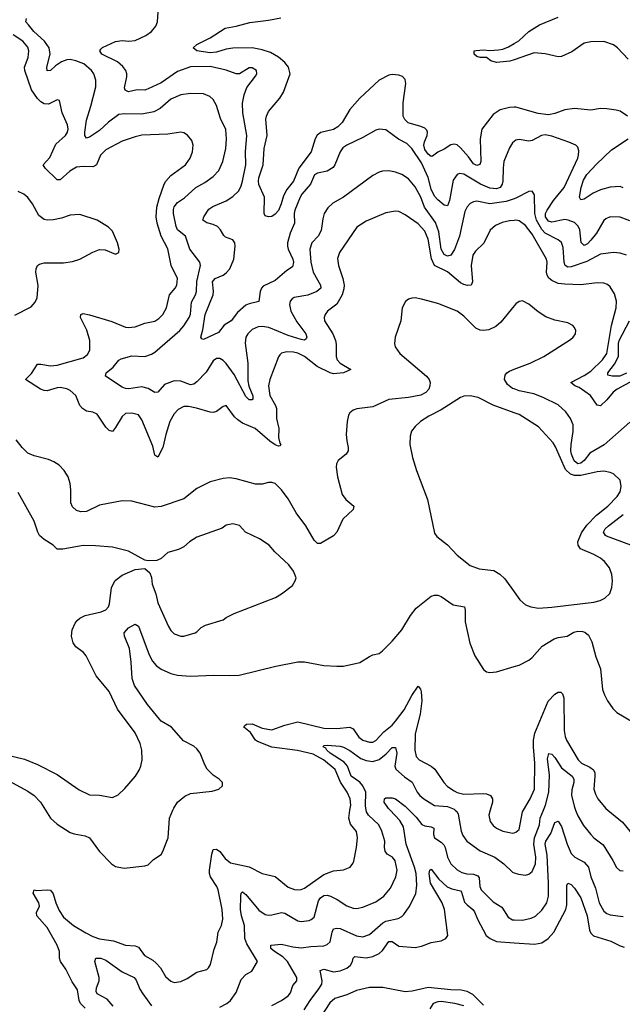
# Model space of a CAD drawing. Header units: inches. Extents: x 1934316 to 2140091, y 524953 to 667329.
# Tile 234 of 256: x 2026960 to 2030664, y 618806 to 624862. Entities that reach past the tile are written whole.
import ezdxf

# ---------------------------------------------------------------- set-up
doc = ezdxf.new("R2010")
doc.units = ezdxf.units.IN
doc.header["$MEASUREMENT"] = 0
for name, color, linetype in [('C0621', 7, 'Continuous'), ('C0622', 7, 'Continuous'), ('C0631', 7, 'Continuous'), ('C0632', 7, 'Continuous')]:
    doc.layers.add(name, color=color, linetype=linetype)

msp = doc.modelspace()

# ---------------------------------------------------------------- linework, layer by layer
at = {"layer": 'C0621', "color": 5}
for points, elevation in [([(2027362, 618782), (2027334, 618810), (2027325.5, 618830), (2027315.6, 618895.6), (2027283.2, 618943.2), (2027242.9, 619022.9), (2027210.6, 619070), (2027205.2, 619090), (2027205, 619130), (2027189.9, 619170), (2027130, 619277.7), (2027066, 619350), (2027063.2, 619370), (2027082, 619410), (2027078.5, 619430), (2027043.8, 619490), (2027049.3, 619510), (2027066, 619506), (2027130, 619510.2), (2027150, 619507), (2027166.3, 619486.3), (2027181.4, 619430), (2027203.4, 619383.4), (2027230, 619342), (2027290, 619290.1), (2027366.4, 619246.4), (2027410, 619222.8), (2027450, 619208.3), (2027536.9, 619196.9), (2027610, 619170.2), (2027670, 619166), (2027690, 619157.7), (2027726.6, 619106.6), (2027777.8, 619077.8), (2027799.8, 619059.8), (2027824.7, 619030), (2027857, 618977), (2027890, 618948.7), (2027910, 618940.3), (2027950, 618946), (2027990, 618964.9), (2028050, 619003.6), (2028110, 619020.3), (2028121.6, 619030), (2028132.4, 619050), (2028155.8, 619144.2), (2028171.5, 619188.5), (2028179.3, 619250), (2028201.4, 619290), (2028208.2, 619330), (2028204, 619390), (2028179.6, 619510), (2028171.6, 619530), (2028133.8, 619590), (2028127.3, 619610), (2028126.4, 619630), (2028140.5, 619730), (2028150, 619757.3), (2028170, 619759.7), (2028190, 619746), (2028222.5, 619702.5), (2028256.4, 619676.4), (2028371.3, 619651.3), (2028450, 619611.1), (2028530, 619591.4), (2028610, 619526.5), (2028650, 619512.2), (2028670, 619510.2), (2028690, 619511.2), (2028710, 619520.2), (2028830, 619605), (2028890, 619626.7), (2028950, 619634), (2028990.9, 619649.1), (2029008.7, 619671.3), (2029014.3, 619685.7), (2029029.8, 619770), (2029035.7, 619830), (2029030, 619869.3), (2028993.9, 619913.9), (2028982.5, 619950), (2028990.3, 620000)], 280), ([(2027119.3, 620000), (2027150.2, 619950.2), (2027190, 619914.3), (2027270, 619863.2), (2027294.2, 619854.2), (2027361.8, 619841.8), (2027389.5, 619829.5), (2027450, 619745.3), (2027524.9, 619670), (2027550, 619653.4), (2027603.4, 619643.4), (2027730, 619657.6), (2027750, 619664.4), (2027782.9, 619697.1), (2027830, 619726.4), (2027838.8, 619741.2), (2027872.8, 619830), (2027881.8, 619950), (2027901.6, 620000)], 320), ([(2028190, 618787.5), (2028234, 618810), (2028256.2, 618830), (2028290, 618877.7), (2028321.6, 618958.4), (2028350, 618988.7), (2028386.6, 619010), (2028422.7, 619070), (2028356.9, 619176.9), (2028343.4, 619210), (2028341.9, 619290), (2028323.7, 619350), (2028317.9, 619390), (2028318.7, 619470), (2028322.4, 619490), (2028330, 619498.4), (2028350, 619481.7), (2028430, 619384.7), (2028470, 619358.6), (2028490, 619354.4), (2028510, 619356.5), (2028570, 619370.2), (2028590, 619365.8), (2028670, 619319.2), (2028690, 619315.2), (2028738.5, 619321.5), (2028752.7, 619327.3), (2028770, 619342.6), (2028797.8, 619442.2), (2028810, 619461.4), (2028830, 619474.3), (2028850, 619477), (2028871.3, 619471.3), (2028911.3, 619451.3), (2028970, 619411.4), (2029010, 619396.9), (2029030, 619395.8), (2029070, 619404.2), (2029150, 619437.1), (2029199.2, 619470), (2029238.8, 619521.2), (2029272.7, 619590), (2029279.4, 619630), (2029267.5, 619687.5), (2029250.9, 619710), (2029219.7, 619730), (2029207.2, 619747.2), (2029203.2, 619770), (2029204.4, 619810), (2029186.8, 619870), (2029168.4, 619910), (2029104.9, 619970), (2029092.3, 619990), (2029090.8, 620000)], 260), ([(2028510, 618798.4), (2028569.7, 618830), (2028610, 618858.6), (2028624, 618876), (2028639.4, 618920.6), (2028664.4, 618950), (2028663.1, 618970), (2028606.2, 619070), (2028577.9, 619097.9), (2028525.6, 619130), (2028502.9, 619150), (2028504.5, 619170), (2028570, 619176.6), (2028639, 619159), (2028690, 619153.6), (2028750, 619161.9), (2028830, 619164.7), (2028850, 619173.8), (2028869.1, 619190.9), (2028880.6, 619250), (2028890, 619270.2), (2028910, 619274.8), (2028930, 619271.4), (2029030, 619228), (2029070, 619221.8), (2029110, 619235.4), (2029192.3, 619307.7), (2029210, 619316.6), (2029285.7, 619334.3), (2029310, 619346.5), (2029321.9, 619358.1), (2029354.2, 619405.8), (2029394.6, 619485.4), (2029401, 619539), (2029396.7, 619610), (2029387, 619650), (2029335.2, 619790), (2029318.3, 619898.3), (2029295.9, 619935.9), (2029236.4, 620000)], 240), ([(2029354.7, 620000), (2029396.6, 619956.6), (2029432.4, 619912.4), (2029450, 619903.3), (2029490, 619898), (2029506, 619890), (2029504.3, 619850), (2029509.4, 619830), (2029550, 619804.1), (2029567.3, 619787.3), (2029576.2, 619770), (2029590.2, 619710), (2029611.1, 619670), (2029650, 619632.9), (2029677.5, 619617.5), (2029708.3, 619608.3), (2029750, 619605.7), (2029775.7, 619595.7), (2029783.7, 619583.7), (2029788, 619530), (2029796.2, 619510), (2029870, 619436.5), (2029923.5, 619403.5), (2029962.5, 619342.6), (2029990, 619324.9), (2030000, 619324.8)], 240), ([(2029637.7, 620000), (2029648.5, 619990), (2029655, 619975), (2029673.5, 619870), (2029683.7, 619843.7), (2029708.9, 619808.9), (2029790.1, 619750.1), (2029879.6, 619710), (2029934.9, 619670), (2029990, 619619.5), (2030000, 619615.5)], 260), ([(2029852.5, 620000), (2029844, 619970), (2029851.8, 619930), (2029870, 619904.9), (2029890, 619888.8), (2029930, 619871.8), (2029970, 619861.7), (2029990, 619859.5), (2030000, 619861.6)], 280), ([(2028708.7, 618771.3), (2028745.5, 618830), (2028799.8, 618900.2), (2028816.6, 618930), (2028819.4, 618950), (2028806.4, 619013.6), (2028830, 619022.2), (2028890, 619004.8), (2028930, 619010.8), (2028970, 619028.5), (2028993.3, 619046.7), (2029005.9, 619070), (2029010, 619090.4), (2029021.1, 619099), (2029090, 619092.7), (2029130, 619100.8), (2029170, 619118.1), (2029190, 619136.1), (2029230, 619191.3), (2029250, 619192.3), (2029290, 619164.1), (2029390, 619156), (2029430, 619163.3), (2029490, 619186), (2029550, 619196.3), (2029579.7, 619210), (2029590.8, 619230), (2029571.8, 619390), (2029557.2, 619430), (2029485.8, 619550), (2029477.2, 619610), (2029481.6, 619630), (2029490, 619637), (2029536.4, 619576.4), (2029587.9, 619527.9), (2029615.4, 619515.4), (2029670, 619503.9), (2029676.1, 619496.1), (2029695.1, 619435.1), (2029710, 619417.2), (2029745.2, 619390), (2029755.3, 619375.3), (2029773.2, 619330), (2029826.7, 619230), (2029851.5, 619210), (2029890, 619191.5), (2030000, 619183.7)], 220), ([(2027535, 618795), (2027497.4, 618837.4), (2027436.8, 618870), (2027430, 618885.1), (2027432.2, 618907.8), (2027448.4, 618950), (2027448.2, 618970), (2027422, 619070), (2027429.2, 619090), (2027458, 619090), (2027490, 619077.3), (2027590, 619005.2), (2027663.1, 618970), (2027675.3, 618955.3), (2027698.3, 618898.3), (2027716.3, 618870), (2027770, 618796.9)], 260), ([(2029810, 618801), (2029745.5, 618865.5), (2029710, 618885.3), (2029672.8, 618892.8), (2029610, 618894.1), (2029470, 618909.4), (2029372.6, 618887.4), (2029330, 618882.3), (2029191.7, 618908.3), (2029110.1, 618909.9), (2029030, 618891.7), (2028970, 618864.9), (2028897.5, 618842.5), (2028865.9, 618814.1), (2028810, 618726.3)], 220), ([(2029690, 618796.4), (2029635.1, 618810), (2029550, 618823), (2029530, 618821.6), (2029500.9, 618810), (2029481, 618779)], 240)]:
    msp.add_lwpolyline(points, dxfattribs=dict(at, elevation=elevation))
at = {"layer": 'C0622', "color": 5}
for points, elevation in [([(2030000, 623761.1), (2029950, 623744.3), (2029850, 623728.8), (2029770, 623745.5), (2029750, 623742.4), (2029730, 623731), (2029710, 623711.1), (2029696.5, 623683.5), (2029662.9, 623530), (2029632, 623448), (2029610, 623414.8), (2029590, 623408), (2029570, 623418.9), (2029550.5, 623450), (2029536.6, 623556.6), (2029515, 623615), (2029447.8, 623710), (2029425.3, 623770), (2029390, 623833.3), (2029350, 623883.5), (2029310, 623910.9), (2029270, 623925.1), (2029230, 623932.4), (2029190, 623931.1), (2029170, 623924), (2029130, 623903), (2028950.4, 623770), (2028885.4, 623734.6), (2028854.7, 623705.3), (2028831.4, 623670), (2028822.8, 623637.2), (2028814.1, 623565.9), (2028794.7, 623530), (2028756.5, 623490), (2028743.2, 623450), (2028750.1, 623370), (2028764.8, 623310), (2028809.3, 623230), (2028811.1, 623210), (2028787.4, 623190), (2028731.7, 623168.3), (2028647.2, 623152.8), (2028634.6, 623145.4), (2028622.4, 623130), (2028619.3, 623110), (2028626, 623070), (2028663.1, 623003.1), (2028719, 622930), (2028726, 622910), (2028720.7, 622899.3), (2028710, 622891.3), (2028690, 622895.8), (2028610, 622919.9), (2028492.1, 622968), (2028450, 622975.6), (2028426.3, 622973.7), (2028390, 622956.8), (2028362, 622930), (2028349.2, 622910), (2028346.5, 622873.5), (2028363.2, 622750), (2028361.5, 622641.5), (2028368.8, 622608.8), (2028392.3, 622547.7), (2028393.7, 622530), (2028390, 622524.5), (2028370, 622524.7), (2028350, 622544.4), (2028279.4, 622679.4), (2028230, 622747.9), (2028210, 622766.7), (2028190, 622777.5), (2028170, 622779), (2028150, 622764.5), (2028105.8, 622694.2), (2028050, 622634.8), (2028030, 622620.3), (2028010, 622616.8), (2027950, 622639.4), (2027910, 622641.3), (2027850, 622618.4), (2027809.1, 622570.9), (2027790, 622569.8), (2027750, 622594.3), (2027710, 622604.9), (2027631.9, 622591.9), (2027610, 622594.2), (2027590, 622601.7), (2027487.3, 622670), (2027491.8, 622690), (2027535.1, 622724.9), (2027570, 622768), (2027584.1, 622775.9), (2027650, 622794.7), (2027730, 622791.1), (2027770, 622804.1), (2027790, 622816.5), (2027945.2, 622950), (2027970, 622979.3), (2028002.4, 623030), (2028009.9, 623050.1), (2028015.8, 623124.2), (2028041.5, 623170), (2028046.8, 623190), (2028048.5, 623251.5), (2028072.4, 623350), (2028066.8, 623370), (2028005.7, 623450), (2027979.8, 623530), (2027929.3, 623570), (2027921.3, 623590), (2027905.2, 623670), (2027905.6, 623694.4), (2027910, 623711.8), (2027930, 623737.8), (2027974.2, 623765.8), (2028042.4, 623830), (2028098.3, 623861.7), (2028150, 623898), (2028184.6, 623935.4), (2028209.8, 623990), (2028226.6, 624070), (2028232, 624130), (2028226.5, 624186.5), (2028194.7, 624254.7), (2028170, 624334.5), (2028150, 624372.4), (2028129.6, 624390), (2028090, 624406), (2028010, 624408.9), (2027950, 624399.8), (2027890, 624374.4), (2027823.4, 624316.6), (2027784.6, 624295.4), (2027710, 624281.1), (2027604.3, 624284.3), (2027570, 624278.5), (2027507, 624233), (2027450, 624179.8), (2027390, 624139.3), (2027370, 624133.6), (2027360.9, 624150), (2027360.6, 624170), (2027370, 624244.9), (2027397.1, 624330), (2027427.5, 624450), (2027427.9, 624490), (2027415, 624530), (2027402.4, 624550), (2027354.2, 624590), (2027306.3, 624610), (2027270, 624616.6), (2027250, 624615.9), (2027217.1, 624602.9), (2027180.5, 624579.5), (2027150, 624550.8), (2027130, 624548), (2027127.1, 624570), (2027148.5, 624650), (2027141, 624690), (2027112.7, 624730), (2027046.4, 624790), (2027014, 624830), (2026998.7, 624850), (2027001.2, 624870)], 260), ([(2030000, 624113.4), (2029990, 624105.6), (2029970, 624074), (2029936.5, 623990), (2029931, 623950), (2029930.2, 623870), (2029926.5, 623850), (2029913.6, 623830), (2029890, 623821.4), (2029850, 623826.1), (2029792.9, 623850), (2029690, 623912.7), (2029664, 623916), (2029649.5, 623910.5), (2029625.4, 623874.6), (2029601, 623750), (2029590, 623717), (2029570, 623721.3), (2029530, 623754), (2029510, 623777.8), (2029490, 623820.4), (2029470, 623890.8), (2029430, 623981), (2029370, 624069.8), (2029340, 624100), (2029287.8, 624127.8), (2029210, 624184.4), (2029170, 624189.7), (2029150, 624183.5), (2029070, 624138.7), (2028970, 624090.8), (2028946.7, 624073.3), (2028929.1, 624050), (2028897.7, 623970), (2028886, 623954), (2028850, 623929.8), (2028790, 623919.3), (2028771.8, 623908.2), (2028746.8, 623850), (2028695.1, 623790), (2028684.5, 623770), (2028651.3, 623690), (2028647.7, 623670), (2028649.5, 623610), (2028622.2, 623550), (2028606.8, 623490), (2028606, 623470), (2028611.3, 623450), (2028638.9, 623390), (2028643, 623370), (2028636.9, 623343.1), (2028601.2, 623318.8), (2028530, 623258.3), (2028457.3, 623222.7), (2028446, 623210), (2028438.8, 623190), (2028430.2, 623129.8), (2028370, 623115.2), (2028350, 623106), (2028299.2, 623060.8), (2028259.1, 623010), (2028216.5, 622983.5), (2028181.8, 622938.2), (2028090, 622895.1), (2028079, 622899), (2028072.7, 622910), (2028085, 622955), (2028100.8, 623050), (2028148.5, 623170), (2028152.1, 623192.1), (2028145.3, 623250), (2028161.7, 623270), (2028210, 623291.5), (2028230, 623305.1), (2028251, 623329), (2028276.9, 623390), (2028284.8, 623470), (2028281.7, 623490), (2028270, 623507.6), (2028225.6, 623525.6), (2028214.3, 623534.3), (2028194.7, 623570), (2028176.9, 623590), (2028150, 623603.4), (2028110, 623612.4), (2028085.1, 623630), (2028091.1, 623650), (2028122.9, 623697.1), (2028147.2, 623712.8), (2028230, 623749.2), (2028270, 623774.2), (2028306.8, 623810), (2028320.5, 623839.5), (2028330.3, 623869.7), (2028349.3, 623970), (2028348.7, 624050), (2028355.8, 624150), (2028331.7, 624290), (2028330.5, 624349.5), (2028340.4, 624399.6), (2028355.5, 624444.5), (2028410, 624514.8), (2028417.6, 624530), (2028415.6, 624550), (2028390, 624567.3), (2028370, 624567.3), (2028310.4, 624529.6), (2028290, 624529.6), (2028230, 624552.4), (2028130, 624574.4), (2028010, 624571.9), (2027930, 624544.7), (2027830, 624474.3), (2027750, 624437), (2027729.8, 624429.8), (2027682, 624430), (2027630, 624418.3), (2027607.9, 624427.9), (2027604.1, 624444.1), (2027619.3, 624510), (2027618.8, 624530), (2027612, 624550), (2027594.5, 624574.5), (2027562.2, 624602.2), (2027464.7, 624650), (2027453.3, 624670), (2027458.9, 624681.1), (2027468.8, 624691.2), (2027550, 624727.6), (2027590, 624734), (2027630.2, 624730.2), (2027670, 624734.7), (2027735.7, 624764.3), (2027770, 624790.2), (2027797.2, 624822.8), (2027806.4, 624850), (2027810.9, 624909.1)], 240), ([(2030000, 624324), (2029970, 624322.5), (2029912.9, 624307.2), (2029870, 624279.8), (2029799.7, 624190), (2029790.1, 624130), (2029793.6, 623990), (2029788.2, 623971.8), (2029770, 623965.9), (2029750, 623975.2), (2029719, 624019), (2029670, 624074.6), (2029650, 624092.3), (2029630, 624097.4), (2029610, 624091.7), (2029570, 624065), (2029530, 624048.4), (2029496.5, 624023.5), (2029490, 624021.1), (2029470, 624035.4), (2029450, 624063.7), (2029444.5, 624090), (2029448.5, 624111.5), (2029465, 624150), (2029467.1, 624170), (2029462, 624182), (2029450, 624195.3), (2029426.2, 624206.2), (2029348.6, 624228.6), (2029328.1, 624248.1), (2029318, 624270), (2029317.7, 624350), (2029334.6, 624470), (2029330, 624495.1), (2029313.5, 624513.5), (2029290, 624521.5), (2029250, 624525), (2029230, 624520.7), (2029170, 624489.8), (2029050, 624378.9), (2028990, 624310.8), (2028942.5, 624230), (2028916.2, 624203.8), (2028890, 624186.7), (2028811.2, 624168.8), (2028788.7, 624151.3), (2028776.6, 624130), (2028751.9, 624050), (2028675.2, 623950), (2028644, 623870), (2028602.2, 623817.8), (2028581.7, 623778.3), (2028568.2, 623730), (2028550, 623689.7), (2028530, 623665.6), (2028510, 623652.3), (2028490, 623649.2), (2028470, 623655.3), (2028462.7, 623670), (2028464.7, 623770), (2028430, 623849.6), (2028427.3, 623870), (2028429.3, 623890), (2028455.8, 623970), (2028463.6, 624070), (2028480.7, 624150), (2028472.1, 624250), (2028476.4, 624270), (2028490, 624297.1), (2028560, 624380), (2028582.7, 624417.3), (2028623, 624530), (2028612.1, 624570), (2028590, 624599.3), (2028550, 624632.8), (2028501.1, 624661.1), (2028450, 624676.9), (2028390, 624688.4), (2028270, 624687.9), (2028230, 624681.8), (2028170, 624662.4), (2028130, 624658.4), (2028049.3, 624670), (2028027, 624690), (2028049.3, 624710), (2028130, 624751.7), (2028222.7, 624810), (2028290, 624821.8), (2028374.1, 624845.9), (2028490, 624859.1), (2028566.1, 624873.9)], 220), ([(2030000, 623628.2), (2029970, 623625.8), (2029926.1, 623613.9), (2029884.4, 623595.6), (2029851.7, 623568.3), (2029812.1, 623487.9), (2029761.6, 623438.4), (2029746.1, 623413.9), (2029735.4, 623350), (2029743, 623250), (2029734.6, 623230), (2029712.8, 623227.2), (2029690, 623232.6), (2029670, 623244.7), (2029590, 623310.8), (2029509.6, 623349.6), (2029490.9, 623390.9), (2029470, 623511.6), (2029450, 623562), (2029410, 623607.1), (2029330, 623662.8), (2029290, 623682), (2029270, 623685.3), (2029210, 623674.5), (2029090, 623622.4), (2029033.2, 623586.8), (2028926.4, 623430), (2028913.9, 623393.9), (2028918.8, 623350), (2028946.8, 623270), (2028953.8, 623230), (2028952.4, 623207.6), (2028941.7, 623170), (2028910, 623112.3), (2028851.2, 623068.8), (2028837, 623050), (2028831.8, 623030), (2028834.6, 623010), (2028884.2, 622930), (2028902, 622890), (2028906.4, 622866.4), (2028904.8, 622790), (2028912.1, 622770), (2028930.2, 622750), (2028996, 622710), (2028950.4, 622690), (2028890, 622684), (2028868.1, 622690), (2028789.3, 622729.4), (2028710, 622789.9), (2028670, 622810.3), (2028642.9, 622817.1), (2028601.2, 622818.8), (2028570, 622810.9), (2028559.1, 622800.9), (2028550, 622789.4), (2028496.9, 622650), (2028488.5, 622610), (2028498.5, 622550), (2028532.8, 622490), (2028538, 622470), (2028538.9, 622410), (2028552.1, 622347.9), (2028551.4, 622291.4), (2028558.2, 622258.2), (2028564.4, 622250), (2028559, 622241), (2028550, 622238.9), (2028530, 622247.5), (2028497.2, 622270), (2028408.5, 622348.5), (2028330, 622380.8), (2028300.1, 622400.1), (2028280, 622420), (2028230, 622489.3), (2028210, 622482.7), (2028170, 622451.3), (2028150, 622447.1), (2028130, 622447.7), (2028046.8, 622473.2), (2027997.5, 622482.5), (2027970, 622482.2), (2027934.7, 622465.3), (2027910, 622438), (2027882.2, 622390), (2027857.5, 622310), (2027840.1, 622230), (2027810, 622172), (2027790, 622184), (2027779.3, 622239.3), (2027710, 622402), (2027690, 622431), (2027650, 622442.4), (2027610, 622439.2), (2027590, 622422.4), (2027550, 622354), (2027530.4, 622330), (2027510, 622335.1), (2027490, 622355.8), (2027435.6, 622435.6), (2027410, 622447.6), (2027370, 622454.4), (2027347.2, 622470), (2027329.8, 622490), (2027305.5, 622550), (2027270, 622581.6), (2027250, 622591.6), (2027210, 622599), (2027190, 622597.4), (2027130, 622579.3), (2027110, 622581.6), (2027088.6, 622590), (2026996, 622650), (2027033.8, 622686.2), (2027070, 622742.6), (2027090, 622744.5), (2027150, 622732.6), (2027190, 622736.6), (2027350, 622782.7), (2027377.9, 622802.1), (2027391.1, 622830), (2027390.4, 622890), (2027372.4, 622952.4), (2027334, 623030), (2027335.1, 623050), (2027350, 623054.7), (2027390, 623047.8), (2027526, 623006), (2027610, 622971.8), (2027630, 622969.3), (2027670, 622974), (2027730, 622994.7), (2027790, 623008), (2027816, 623024), (2027839.8, 623050), (2027862, 623090), (2027881.1, 623170), (2027916.1, 623210), (2027926.8, 623230), (2027930.7, 623270), (2027891, 623351), (2027870, 623453.6), (2027830.8, 623530.8), (2027805.3, 623610), (2027799.3, 623650), (2027803.4, 623710), (2027817, 623763), (2027848.1, 623850), (2027859.3, 623870), (2027890, 623903.2), (2027979.7, 623970), (2028008.6, 624010), (2028023.1, 624050), (2028025.3, 624070), (2028026, 624090), (2028019, 624119), (2027991.9, 624151.9), (2027970, 624166), (2027950, 624171), (2027870, 624157.8), (2027711.7, 624151.7), (2027670, 624141.6), (2027590, 624114.8), (2027490, 624062.7), (2027456.9, 624030), (2027432.3, 623970), (2027419.4, 623960.6), (2027410, 623956.8), (2027350, 623959.6), (2027310, 623955.3), (2027268.9, 623931.1), (2027210, 623877.8), (2027190, 623878.2), (2027117.7, 623950), (2027105.1, 623970), (2027144.6, 624015.4), (2027182.6, 624097.4), (2027241.8, 624150), (2027253.4, 624170), (2027257.3, 624190), (2027255.1, 624215.1), (2027222, 624290), (2027205.2, 624365.2), (2027190, 624369.4), (2027136.5, 624343.5), (2027110, 624344.5), (2027090, 624356.8), (2027070, 624378.3), (2027033.7, 624430), (2026992.2, 624550), (2026989, 624570), (2027012.1, 624630), (2027016.5, 624670), (2027010, 624693.7), (2026980.3, 624730), (2026919.3, 624770)], 280), ([(2030000, 624616.3), (2029972.9, 624607.1), (2029890, 624599.8), (2029855.1, 624610), (2029830, 624629.6), (2029790, 624629.6), (2029770, 624635.1), (2029752.7, 624650), (2029754, 624670), (2029766.2, 624673.8), (2029810, 624676.5), (2029850, 624672.3), (2029903.5, 624676.5), (2029930, 624680.9), (2029964.1, 624695.9), (2030000, 624716.8)], 180), ([(2026930, 623045.6), (2027030, 623095.6), (2027055.8, 623124.2), (2027068.2, 623151.8), (2027073.4, 623226.6), (2027059.9, 623310), (2027060.5, 623330), (2027069, 623350), (2027081.5, 623358.5), (2027110, 623367.1), (2027230, 623366), (2027285.8, 623374.2), (2027329.9, 623390.1), (2027410, 623433.4), (2027450, 623447.9), (2027486.4, 623446.4), (2027550, 623419.1), (2027569, 623430), (2027571.2, 623450), (2027560.5, 623490), (2027530, 623562), (2027506.1, 623586.1), (2027435.6, 623630), (2027330, 623665), (2027270, 623660.3), (2027217.5, 623642.5), (2027167.7, 623632.3), (2027130, 623629.9), (2027110, 623633.5), (2027077.7, 623657.7), (2027038, 623730), (2027010, 623768.5), (2026986, 623790), (2026950, 623805.8)], 320), ([(2030000, 623103), (2029917.1, 623002.8), (2029885.8, 622974.2), (2029844.7, 622955.3), (2029810, 622949.9), (2029790, 622951.6), (2029764.4, 622964.4), (2029690, 623039.3), (2029649.7, 623070), (2029530, 623116), (2029430, 623143.5), (2029390, 623150.9), (2029370, 623149.7), (2029350, 623144.2), (2029331.3, 623128.7), (2029311.4, 623090), (2029303.5, 623010), (2029267.8, 622910), (2029264.3, 622870), (2029267.7, 622850), (2029297.2, 622810), (2029461.6, 622670), (2029477.1, 622650), (2029483.5, 622630), (2029481.9, 622610), (2029474.1, 622590), (2029457.4, 622570), (2029426.8, 622553.2), (2029350, 622538.7), (2029230, 622525.9), (2029130, 622481.1), (2029031.4, 622468.6), (2029010, 622460.5), (2028990, 622443.7), (2028982, 622430), (2028972.9, 622390), (2028967.1, 622310), (2028970, 622271.3), (2028979.7, 622230), (2028978.5, 622210), (2028967.4, 622190), (2028916.9, 622150), (2028907.7, 622130), (2028905.9, 622110), (2028913.3, 622050), (2028941.9, 621941.9), (2028964.8, 621910), (2029014.6, 621870), (2029008.9, 621850), (2028946, 621790), (2028909.6, 621710.4), (2028890, 621688.4), (2028810, 621640.3), (2028790, 621640.3), (2028770, 621660.3), (2028719.2, 621750), (2028659.1, 621830), (2028610, 621914.8), (2028569.8, 621970), (2028530, 622008.7), (2028510, 622014.8), (2028490, 622014.6), (2028450, 622004.6), (2028410, 622005), (2028290, 622039), (2028250, 622044.4), (2028210, 622041.2), (2028130, 622018.8), (2028050, 621978), (2027970, 621914.4), (2027830, 621867.3), (2027790, 621863.7), (2027650, 621900.3), (2027590, 621903.1), (2027450, 621876.5), (2027370, 621837.3), (2027335.3, 621835.3), (2027310, 621842.7), (2027285, 621865), (2027275.6, 621890), (2027274.7, 621970), (2027269.7, 622010), (2027257.2, 622050), (2027232.6, 622090), (2027202.2, 622122.2), (2027170, 622143.1), (2027137.3, 622157.3), (2027050, 622178.8), (2027010, 622195.3), (2026975.3, 622230), (2026938.8, 622278.8)], 320), ([(2030000, 622591), (2029990, 622594.8), (2029957.5, 622617.5), (2029939.8, 622650), (2029944.5, 622675.5), (2029954.6, 622690), (2029970, 622701.2), (2030000, 622712.6)], 320), ([(2030000, 622443.9), (2029870.9, 622490.9), (2029777.7, 622537.7), (2029730, 622549.4), (2029690, 622546.6), (2029670, 622538), (2029550, 622462), (2029475.9, 622424.1), (2029424, 622390), (2029390, 622359.3), (2029368.6, 622331.4), (2029359.9, 622300.1), (2029358, 622250), (2029374.9, 622170), (2029399.1, 622090), (2029467.7, 621910), (2029510, 621704.7), (2029523.4, 621683.4), (2029590, 621633), (2029650, 621568.2), (2029730, 621506), (2029785.1, 621485.1), (2029873.6, 621473.6), (2029912.3, 621452.3), (2029942.6, 621422.6), (2030000, 621342.8)], 340), ([(2026810, 620355.8), (2026990, 620314.2), (2027070, 620280.8), (2027190, 620218.9), (2027326.1, 620126.1), (2027390, 620093.4), (2027450, 620092.4), (2027530, 620078.4), (2027564.9, 620095.1), (2027606.5, 620133.5), (2027672.3, 620210), (2027694.5, 620245.5), (2027704.5, 620270), (2027712.3, 620310), (2027711.8, 620370), (2027700.7, 620410), (2027670, 620476), (2027561.2, 620621.2), (2027509.7, 620730), (2027430, 620826.6), (2027369.8, 620949.8), (2027351.8, 620970), (2027305.5, 621005.5), (2027288.8, 621028.8), (2027279.2, 621070), (2027282.7, 621110), (2027300.9, 621150), (2027313.3, 621166.7), (2027330, 621181.3), (2027363, 621197), (2027461, 621219), (2027490, 621232.4), (2027506, 621250), (2027513, 621270), (2027524.2, 621370), (2027547.2, 621412.8), (2027590, 621445.5), (2027670, 621480.7), (2027730, 621486.8), (2027759.5, 621459.5), (2027770.4, 621430.4), (2027774.3, 621390), (2027797.3, 621330), (2027810, 621276), (2027874.8, 621130), (2027890, 621104.7), (2027910, 621084.7), (2027950, 621071), (2027970, 621071), (2028038, 621090), (2028050, 621096), (2028076.5, 621123.5), (2028102.5, 621137.5), (2028210, 621171), (2028230, 621186), (2028278, 621210), (2028531.9, 621308.1), (2028569.3, 621330.7), (2028637.5, 621382.5), (2028654, 621410), (2028659, 621430), (2028644, 621470), (2028614, 621510), (2028529, 621590), (2028494, 621630), (2028434, 621670), (2028348.7, 621710), (2028312.1, 621752.1), (2028270, 621762), (2028230, 621754), (2028205.4, 621734.6), (2028050, 621679.3), (2028004.7, 621650), (2027970, 621619), (2027936.8, 621603.2), (2027870, 621585.2), (2027830, 621549), (2027804, 621536), (2027750, 621533.2), (2027730, 621537.2), (2027630, 621592.7), (2027530, 621618), (2027426.8, 621626.8), (2027350, 621627.3), (2027224.7, 621604.7), (2027190, 621605.1), (2027166, 621630), (2027110, 621664.2), (2027082.9, 621690), (2027071.8, 621710), (2027050, 621777.2), (2026950, 621953.2)], 340), ([(2027901.6, 620000), (2027906.8, 620013.2), (2027931.1, 620050), (2027974.5, 620085.5), (2028010, 620102.6), (2028143.5, 620116.5), (2028184, 620130), (2028206, 620150), (2028206, 620170), (2028186.6, 620190), (2028150, 620214.8), (2028113, 620253), (2028098.1, 620278.1), (2028069.9, 620349.9), (2028050, 620376.4), (2028030, 620392.8), (2027967.3, 620427.3), (2027893.6, 620510), (2027830, 620547.3), (2027818.8, 620558.8), (2027745.5, 620650), (2027666.6, 620766.6), (2027650.8, 620810.8), (2027645.8, 620910), (2027634.3, 620994.3), (2027603.9, 621070), (2027602.6, 621090), (2027630, 621120.8), (2027670, 621144.6), (2027691.2, 621131.2), (2027755.8, 620955.8), (2027777.4, 620917.4), (2027799.8, 620890), (2027830, 620866.9), (2027890, 620840.4), (2027930.1, 620830.1), (2028010, 620824.1), (2028151.2, 620831.2), (2028250, 620827.6), (2028310, 620830.3), (2028534.6, 620885.4), (2028670, 620911.5), (2028711.6, 620911.6), (2028830, 620890.2), (2028910, 620885.2), (2028950, 620886.3), (2029050, 620907.7), (2029110, 620946), (2029130, 620956), (2029170, 620964), (2029190, 620980.5), (2029250, 621039.3), (2029310, 621108.4), (2029363, 621197), (2029396.8, 621243.2), (2029490, 621316), (2029510, 621322.7), (2029530, 621322), (2029550, 621313.8), (2029624.1, 621264.1), (2029693.4, 621250), (2029698.8, 621230), (2029699.1, 621159.1), (2029726.4, 621026.4), (2029757.1, 620950), (2029810, 620866), (2029830, 620850.8), (2029850, 620846), (2029890, 620850.6), (2030000, 620882.9)], 320), ([(2028990.3, 620000), (2028995, 620030), (2028990.5, 620070), (2028972.5, 620110), (2028932.9, 620172.9), (2028900.2, 620250), (2028827.3, 620310), (2028763.9, 620343.9), (2028667.8, 620367.8), (2028510, 620388.4), (2028422.3, 620422.3), (2028408.9, 620430), (2028377.9, 620477.9), (2028337.4, 620510), (2028341.8, 620518.2), (2028354.5, 620530), (2028390, 620531.7), (2028450, 620504.5), (2028510, 620494.1), (2028590, 620522), (2028670, 620542.5), (2028830, 620504.6), (2028910, 620501.5), (2028990, 620510.1), (2029010, 620500.6), (2029045.2, 620450), (2029070, 620430.2), (2029110, 620419.2), (2029130, 620419.1), (2029150, 620428.1), (2029198.7, 620481.3), (2029250, 620523.9), (2029270, 620547.9), (2029323, 620617), (2029370, 620705.4), (2029410, 620763.8), (2029424.7, 620744.7), (2029428.7, 620728.7), (2029432.1, 620672.1), (2029422.7, 620590), (2029390, 620469), (2029388.3, 620368.3), (2029396.9, 620330), (2029414.6, 620310), (2029490, 620270.2), (2029512.7, 620252.7), (2029566.5, 620170), (2029590, 620145.6), (2029630, 620118), (2029650, 620107.9), (2029690, 620098.5), (2029810, 620103.5), (2029830, 620100.6), (2029853.4, 620090), (2029865.3, 620070), (2029866.7, 620050), (2029852.5, 620000)], 280), ([(2029090.8, 620000), (2029086.7, 620026.7), (2029086.9, 620110), (2029069.9, 620150), (2029051.6, 620171.6), (2028997.4, 620210), (2028974.1, 620270), (2028955.4, 620295.3), (2028868.2, 620350), (2028847.2, 620370), (2028841.7, 620381.7), (2028826, 620390), (2028830, 620397.1), (2028850, 620399.7), (2028930, 620393.4), (2028950, 620387.8), (2028990, 620366.6), (2029057.8, 620317.8), (2029090, 620305.4), (2029130, 620299.9), (2029170, 620312.2), (2029213.6, 620346.4), (2029250, 620385.2), (2029270, 620386), (2029277.8, 620350), (2029265.8, 620270), (2029271.8, 620251.8), (2029325.8, 620205.8), (2029373.1, 620173.1), (2029403.2, 620110), (2029419.3, 620090), (2029443.2, 620070), (2029510, 620029.4), (2029590, 620022), (2029630, 620007.1), (2029637.7, 620000)], 260), ([(2026468.4, 620000), (2026430, 620043.2), (2026378.2, 620090), (2026330, 620118.1), (2026230, 620141.7), (2026214.5, 620150), (2026201, 620170), (2026183, 620250), (2026191.1, 620308.9), (2026198.7, 620321.3), (2026211.2, 620328.8), (2026250, 620325.2), (2026350, 620303.5), (2026630, 620256), (2026672.6, 620232.6), (2026770, 620198.9), (2026830, 620201.3), (2026870, 620193.1), (2027010, 620116.6), (2027050.1, 620090.1), (2027088.4, 620050), (2027119.3, 620000)], 320), ([(2029236.4, 620000), (2029227.1, 620010), (2029199.7, 620050), (2029202, 620070), (2029210, 620076.4), (2029250, 620076.9), (2029270, 620068.9), (2029330, 620025.6), (2029354.7, 620000)], 240)]:
    msp.add_lwpolyline(points, dxfattribs=dict(at, elevation=elevation))
at = {"layer": 'C0631', "color": 5}
for points, elevation in [([(2030000, 619861.6), (2030010, 619863.7), (2030030, 619882), (2030051.6, 619990), (2030057.3, 620000)], 280), ([(2030000, 619615.5), (2030025.4, 619605.4), (2030070, 619600.2), (2030090, 619606.5), (2030110, 619623.1), (2030130.4, 619669.6), (2030132.7, 619710), (2030120.6, 619790), (2030124, 619830), (2030155.6, 619910), (2030159.7, 619950), (2030180.5, 620000)], 260), ([(2030377.2, 620000), (2030390, 619965.7), (2030425.7, 619905.7), (2030470.3, 619850), (2030489.5, 619829.5), (2030546.3, 619786.3), (2030606.2, 619690), (2030627.5, 619647.5), (2030649.1, 619629.1), (2030670, 619627)], 260), ([(2030575, 620000), (2030665.4, 619925.4), (2030710.4, 619870), (2030730, 619855.3), (2030746, 619850), (2030770, 619851.7), (2030810, 619872.7), (2030887.2, 619930), (2030950, 619956.6), (2031018.9, 620000)], 280), ([(2030000, 619324.8), (2030050, 619324), (2030103.5, 619336.5), (2030130, 619347.5), (2030170, 619384.4), (2030200.2, 619430), (2030209.9, 619470.1), (2030209.9, 619550.1), (2030203.2, 619723.2), (2030189.2, 619790.8), (2030193.2, 619810), (2030224.3, 619855.7), (2030250, 619923.8), (2030270, 619932.4), (2030290, 619900.3), (2030324.8, 619790), (2030350, 619734), (2030371.7, 619711.7), (2030430, 619680.6), (2030456.8, 619650), (2030470.1, 619590), (2030500.2, 619520.2), (2030521.3, 619430), (2030550, 619378), (2030570, 619364), (2030590, 619356.9), (2030670, 619346)], 240), ([(2030000, 619183.7), (2030125.1, 619174.9), (2030170, 619184.3), (2030209.4, 619210.6), (2030243.2, 619250), (2030316.8, 619390), (2030322.2, 619417.8), (2030323.5, 619536.5), (2030330, 619552), (2030350, 619543.7), (2030370, 619521.1), (2030410, 619460.2), (2030448, 619350), (2030462.3, 619262.3), (2030470, 619244.2), (2030487.6, 619227.6), (2030594.1, 619194.1), (2030650, 619164.6), (2030676.5, 619156.5)], 220)]:
    msp.add_lwpolyline(points, dxfattribs=dict(at, elevation=elevation))
at = {"layer": 'C0632', "color": 5}
for points, elevation in [([(2030000, 624716.8), (2030027.2, 624732.8), (2030090, 624789.3), (2030156.1, 624830), (2030270, 624877.6)], 180), ([(2030700.6, 624620.6), (2030634.4, 624690), (2030610, 624708.4), (2030550, 624727.6), (2030470, 624726), (2030430, 624718.7), (2030354.7, 624665.3), (2030290, 624636.7), (2030270, 624634.7), (2030190, 624652.6), (2030122, 624658), (2030000, 624616.3)], 180), ([(2030695.6, 624270), (2030650, 624299.1), (2030626.8, 624306.8), (2030570, 624315.1), (2030530, 624315.3), (2030470, 624305.3), (2030370, 624315.5), (2030310, 624308.7), (2030250, 624284.5), (2030210, 624278.1), (2030146.2, 624286.2), (2030010, 624324.5), (2030000, 624324)], 220), ([(2030710, 623624.5), (2030650, 623647.8), (2030590.2, 623649.8), (2030562.4, 623637.6), (2030550, 623626.6), (2030504.6, 623550), (2030470, 623505.8), (2030450, 623483.4), (2030430, 623473.3), (2030411.6, 623491.6), (2030402.3, 623570), (2030392, 623592), (2030370, 623614.2), (2030331.3, 623630), (2030310, 623633.2), (2030230, 623616.6), (2030210, 623623.9), (2030192.6, 623650), (2030192.7, 623670), (2030201.3, 623690), (2030240.5, 623750), (2030306.3, 623830), (2030389.8, 624010), (2030395.3, 624030), (2030396.6, 624056.6), (2030390, 624079.3), (2030379.3, 624090), (2030336, 624110), (2030230, 624145.5), (2030190, 624153.3), (2030168, 624150), (2030110, 624118.8), (2030090, 624115.1), (2030030, 624126), (2030010, 624121.1), (2030000, 624113.4)], 240), ([(2030670, 623828), (2030650, 623836.3), (2030590, 623831.6), (2030530, 623816.2), (2030485.1, 623794.9), (2030430, 623758.3), (2030410, 623754.5), (2030401.1, 623770), (2030410.7, 623830.7), (2030425.4, 623874.6), (2030446.1, 623910), (2030506, 623974), (2030598.4, 624061.6), (2030699.1, 624130)], 220), ([(2030690, 623414.3), (2030650, 623427.1), (2030610.8, 623430.8), (2030530, 623419.8), (2030445.5, 623374.5), (2030350, 623343), (2030330, 623340.2), (2030312.4, 623350), (2030306.2, 623370), (2030300.7, 623460.7), (2030290.9, 623490.9), (2030268.9, 623508.9), (2030190, 623549.9), (2030170, 623572.5), (2030137.7, 623630), (2030125.5, 623670), (2030124.9, 623784.9), (2030110, 623807.3), (2030090, 623805.4), (2030014.2, 623765.8), (2030000, 623761.1)], 260), ([(2030730, 622642.4), (2030631.8, 622590), (2030608.8, 622571.2), (2030570, 622524.5), (2030530, 622487.8), (2030510, 622491), (2030469.4, 622550), (2030399.3, 622599.3), (2030371.5, 622610), (2030347.4, 622630), (2030430, 622673.2), (2030470, 622700.1), (2030541.4, 622770), (2030568.5, 622810), (2030598, 622982), (2030625.9, 623090), (2030627.6, 623130), (2030616.7, 623176.6), (2030590, 623219.1), (2030572.7, 623232.7), (2030550, 623241.8), (2030510, 623244.8), (2030410, 623230.6), (2030310, 623234.6), (2030270, 623240.1), (2030230, 623258.1), (2030212.9, 623272.9), (2030202, 623290), (2030197.9, 623310), (2030202.8, 623370), (2030197.5, 623390), (2030110, 623542.9), (2030070, 623596.8), (2030030, 623624.6), (2030010, 623629), (2030000, 623628.2)], 280), ([(2030000, 622712.6), (2030097.7, 622750), (2030181.7, 622790), (2030344.7, 622895.3), (2030362.2, 622910), (2030375.8, 622930), (2030378.8, 622950), (2030370.9, 622970), (2030360.5, 622980.5), (2030330, 622998.2), (2030250, 623014.6), (2030195, 623035), (2030146.1, 623066.1), (2030090, 623112.9), (2030050, 623133.5), (2030030, 623129.7), (2030010, 623115.1), (2030000, 623103)], 320), ([(2030690, 622687.9), (2030649.5, 622669.5), (2030602, 622670), (2030576, 622676), (2030574.7, 622690), (2030616, 622744), (2030640.3, 622790), (2030640.1, 622870), (2030644.9, 622890), (2030708.9, 623010)], 260), ([(2030710, 622386), (2030552.3, 622247.7), (2030464.9, 622195.1), (2030430, 622150.6), (2030410, 622134), (2030389.9, 622129.9), (2030368.3, 622148.3), (2030351.4, 622190), (2030348.1, 622210), (2030349.7, 622250.3), (2030362, 622330), (2030361.5, 622370), (2030346, 622410), (2030316.8, 622450), (2030270, 622492.5), (2030178.5, 622538.5), (2030120.7, 622560.7), (2030030, 622579.9), (2030000, 622591)], 320), ([(2030000, 621342.8), (2030034.6, 621294.6), (2030070, 621264), (2030102, 621250), (2030150, 621241.6), (2030230, 621248.7), (2030490, 621278.7), (2030529, 621290), (2030556.2, 621303.8), (2030586.5, 621333.5), (2030600.5, 621370), (2030603.5, 621410), (2030598.9, 621450), (2030586.3, 621490), (2030555.1, 621530), (2030529.6, 621550), (2030490, 621572.1), (2030407, 621607), (2030392, 621630), (2030390.7, 621650), (2030413.9, 621706.1), (2030446.1, 621753.9), (2030506, 621814), (2030574.8, 621870), (2030632.7, 621930), (2030650, 621958.7), (2030658.1, 621990), (2030650.7, 622030), (2030610, 622068.4), (2030590, 622077.3), (2030550, 622085.3), (2030510, 622080.7), (2030410, 622058), (2030370, 622058), (2030346, 622066), (2030315.4, 622095.4), (2030254, 622234), (2030238.6, 622258.6), (2030150, 622358), (2030030, 622433), (2030000, 622443.9)], 340), ([(2030716, 621630), (2030566.3, 621686.3), (2030559.8, 621690), (2030549.1, 621710), (2030558.9, 621730), (2030579.1, 621750), (2030670, 621819.4)], 320), ([(2030000, 620882.9), (2030030, 620891.7), (2030090, 620923.2), (2030110, 620939.1), (2030171.6, 621008.4), (2030245.3, 621054.7), (2030270, 621063.1), (2030326, 621070), (2030365.8, 621094.2), (2030390, 621101.8), (2030420, 621100), (2030434.6, 621094.6), (2030455.7, 621075.7), (2030475.9, 621035.9), (2030502.4, 620942.4), (2030530.1, 620870.1), (2030543.2, 620743.2), (2030554.2, 620710), (2030573.4, 620673.4), (2030605.2, 620625.2), (2030630, 620601.1), (2030730, 620541.3)], 320), ([(2030057.3, 620000), (2030097.4, 620070), (2030123.7, 620130), (2030126.9, 620290), (2030117.7, 620390), (2030118.8, 620430), (2030127, 620473), (2030207.6, 620670), (2030250, 620714), (2030270, 620725.2), (2030285.7, 620725.7), (2030296.1, 620716.1), (2030303.8, 620690), (2030307.3, 620490), (2030312.9, 620452.9), (2030322, 620430), (2030392, 620310), (2030413.8, 620290), (2030465.1, 620265.1), (2030487.5, 620247.5), (2030494.3, 620230), (2030495, 620210), (2030489.3, 620130), (2030498.6, 620098.6), (2030514.4, 620070), (2030562.8, 620010), (2030575, 620000)], 280), ([(2030180.5, 620000), (2030193, 620030), (2030212.8, 620110), (2030216.1, 620216.1), (2030204.9, 620315.1), (2030211.9, 620348.1), (2030230, 620344.7), (2030250, 620324.7), (2030290, 620261.4), (2030355.1, 620210), (2030365.5, 620190), (2030365.9, 620170), (2030354.2, 620125.8), (2030352.7, 620090), (2030370, 620019.5), (2030377.2, 620000)], 260)]:
    msp.add_lwpolyline(points, dxfattribs=dict(at, elevation=elevation))

doc.saveas('drawing.dxf')
